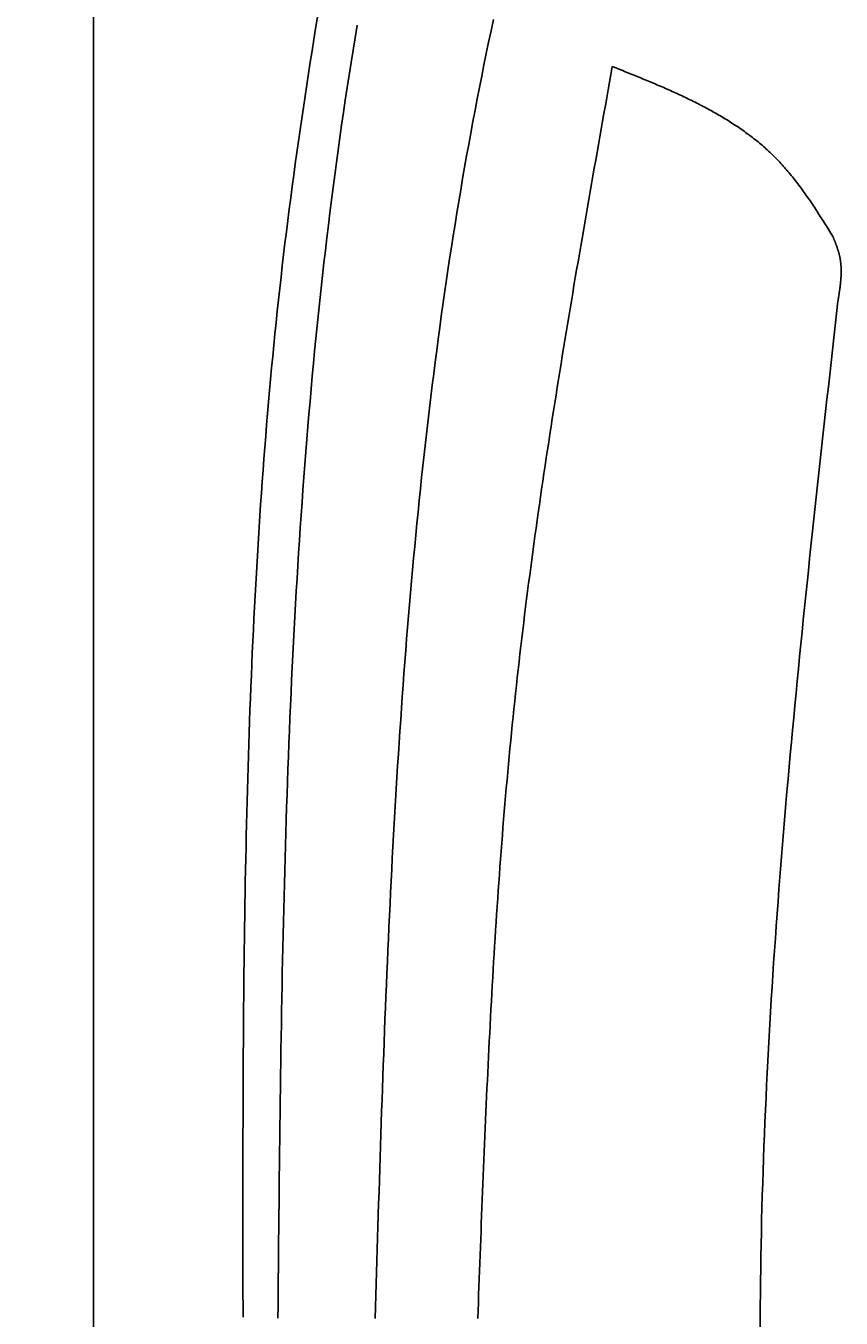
# Model space of a CAD drawing. Extents: x 715 to 7297, y 167 to 5810.
# Tile 10 of 92: x 1152 to 1389, y 1733 to 2109. Entities that reach past the tile are written whole.
import ezdxf

# ---------------------------------------------------------------- set-up
doc = ezdxf.new("R2010")
doc.units = 0
doc.layers.get('0').update_dxf_attribs({"linetype": 'CONTINUOUS'})
doc.layers.get('DEFPOINTS').update_dxf_attribs({"linetype": 'CONTINUOUS'})
doc.layers.add('4', color=3, linetype='CONTINUOUS')
doc.layers.add('CAR', color=10, linetype='CONTINUOUS')
doc.styles.get("Standard").update_dxf_attribs({"font": 'ISOCP.SHX'})
doc.dimstyles.get("Standard").update_dxf_attribs({"dimtxt": 2.5, "dimasz": 2.5, "dimexe": 1.25, "dimexo": 0.625, "dimtad": 1, "dimcen": 2.5, "dimazin": 3, "dimtfac": 1, "dimtmove": 0, "dimatfit": 3})

# ---------------------------------------------------------------- blocks, each defined once
blk = doc.blocks.new('PUNKT')
at = {"layer": '4', "color": 0, "linetype": 'BYBLOCK'}
blk.add_line((-0.5, 0), (-1, 0), dxfattribs=at)
at = {"layer": '4', "color": 0, "linetype": 'BYBLOCK', "const_width": 0.5}
blk.add_lwpolyline([(-0.25, 0, 1), (0.25, 0, 1)], format="xyb", close=True, dxfattribs=at)
blk = doc.blocks.new('*U18')
at = {"layer": '4', "color": 2}
blk.add_text('510', height=70, rotation=90, dxfattribs=at).set_placement((785.85, 2670.74))
blk = doc.blocks.new('*D4')
at = {"layer": '4'}
for p, q in [((1352.77, 5287.27), (775.85, 5287.27)), ((815.85, 227.27), (815.85, 5247.27)), ((1352.77, 187.27), (775.85, 187.27))]:
    blk.add_line(p, q, dxfattribs=at)
at = {"layer": 'DEFPOINTS', "color": 0}
for p in [(815.85, 5287.27), (1372.77, 5287.27), (1372.77, 187.27)]:
    blk.add_point(p, dxfattribs=at)
blk.add_blockref('*U18', (0, 0))
at = {"layer": '4', "xscale": 40, "yscale": 40, "zscale": 40}
for p, rotation in [((815.85, 5287.27), 90), ((815.85, 187.27), 270)]:
    blk.add_blockref('PUNKT', p, dxfattribs=dict(at, rotation=rotation))

msp = doc.modelspace()

# ---------------------------------------------------------------- linework, layer by layer
msp.add_line((1171.717, 282.271), (1171.717, 5192.271))
at = {"layer": 'CAR'}
for points in [[(1236.87, 2111.85, 0), (1236.33, 2108.56, 0), (1235.8, 2105.28, 0), (1235.28, 2102, 0), (1234.76, 2098.72, 0), (1234.25, 2095.43, 0), (1233.74, 2092.15, 0), (1233.24, 2088.86, 0), (1232.75, 2085.57, 0), (1232.27, 2082.29, 0), (1231.79, 2079, 0), (1231.32, 2075.71, 0), (1230.85, 2072.42, 0), (1230.4, 2069.13, 0), (1229.95, 2065.84, 0), (1229.5, 2062.55, 0), (1229.07, 2059.26, 0), (1228.64, 2055.96, 0), (1228.22, 2052.67, 0), (1227.81, 2049.38, 0), (1227.41, 2046.08, 0), (1227.02, 2042.78, 0), (1226.63, 2039.48, 0), (1226.25, 2036.19, 0), (1225.89, 2032.89, 0), (1225.53, 2029.59, 0), (1225.17, 2026.29, 0), (1224.83, 2022.98, 0), (1224.49, 2019.68, 0), (1224.16, 2016.38, 0), (1223.84, 2013.07, 0), (1223.53, 2009.77, 0), (1223.22, 2006.46, 0), (1222.92, 2003.16, 0), (1222.63, 1999.85, 0), (1222.35, 1996.54, 0), (1222.07, 1993.23, 0), (1221.8, 1989.92, 0), (1221.54, 1986.61, 0), (1221.29, 1983.3, 0), (1221.04, 1979.99, 0), (1220.79, 1976.67, 0), (1220.56, 1973.36, 0), (1220.33, 1970.05, 0), (1220.11, 1966.73, 0), (1219.89, 1963.41, 0), (1219.68, 1960.1, 0), (1219.48, 1956.78, 0), (1219.28, 1953.46, 0), (1219.09, 1950.15, 0), (1218.91, 1946.83, 0), (1218.73, 1943.51, 0), (1218.55, 1940.19, 0), (1218.39, 1936.87, 0), (1218.22, 1933.55, 0), (1218.07, 1930.22, 0), (1217.91, 1926.9, 0), (1217.77, 1923.58, 0), (1217.63, 1920.25, 0), (1217.49, 1916.93, 0), (1217.36, 1913.61, 0), (1217.23, 1910.28, 0), (1217.11, 1906.96, 0), (1217, 1903.63, 0), (1216.88, 1900.3, 0), (1216.78, 1896.98, 0), (1216.67, 1893.65, 0), (1216.57, 1890.32, 0), (1216.48, 1886.99, 0), (1216.39, 1883.66, 0), (1216.3, 1880.33, 0), (1216.22, 1877, 0), (1216.14, 1873.67, 0), (1216.07, 1870.34, 0), (1216, 1867.01, 0), (1215.93, 1863.68, 0), (1215.87, 1860.35, 0), (1215.81, 1857.02, 0), (1215.75, 1853.68, 0), (1215.7, 1850.35, 0), (1215.65, 1847.02, 0), (1215.6, 1843.68, 0), (1215.56, 1840.35, 0), (1215.52, 1837.02, 0), (1215.48, 1833.68, 0), (1215.45, 1830.35, 0), (1215.41, 1827.01, 0), (1215.38, 1823.68, 0), (1215.35, 1820.34, 0), (1215.33, 1817, 0), (1215.31, 1813.67, 0), (1215.29, 1810.33, 0), (1215.27, 1807, 0), (1215.25, 1803.66, 0), (1215.24, 1800.32, 0), (1215.22, 1796.99, 0), (1215.21, 1793.65, 0), (1215.2, 1790.31, 0), (1215.19, 1786.97, 0), (1215.19, 1783.64, 0), (1215.18, 1780.3, 0), (1215.18, 1776.96, 0), (1215.17, 1773.62, 0), (1215.17, 1770.28, 0), (1215.17, 1766.94, 0), (1215.17, 1763.61, 0), (1215.17, 1760.27, 0), (1215.17, 1756.93, 0), (1215.18, 1753.59, 0), (1215.18, 1750.25, 0), (1215.18, 1746.91, 0), (1215.19, 1743.57, 0), (1215.19, 1740.23, 0), (1215.2, 1736.89, 0), (1215.2, 1733.56, 0)], [(1225.35, 1733.33, 0), (1225.39, 1737.05, 0), (1225.42, 1740.77, 0), (1225.46, 1744.49, 0), (1225.49, 1748.21, 0), (1225.53, 1751.93, 0), (1225.56, 1755.65, 0), (1225.6, 1759.37, 0), (1225.63, 1763.09, 0), (1225.67, 1766.81, 0), (1225.71, 1770.53, 0), (1225.75, 1774.25, 0), (1225.79, 1777.97, 0), (1225.83, 1781.69, 0), (1225.88, 1785.41, 0), (1225.92, 1789.12, 0), (1225.97, 1792.84, 0), (1226.02, 1796.56, 0), (1226.07, 1800.28, 0), (1226.12, 1803.99, 0), (1226.18, 1807.71, 0), (1226.23, 1811.43, 0), (1226.29, 1815.14, 0), (1226.35, 1818.86, 0), (1226.42, 1822.57, 0), (1226.48, 1826.29, 0), (1226.55, 1830, 0), (1226.63, 1833.72, 0), (1226.7, 1837.43, 0), (1226.78, 1841.14, 0), (1226.86, 1844.85, 0), (1226.95, 1848.56, 0), (1227.04, 1852.28, 0), (1227.13, 1855.99, 0), (1227.23, 1859.7, 0), (1227.33, 1863.4, 0), (1227.43, 1867.11, 0), (1227.54, 1870.82, 0), (1227.65, 1874.53, 0), (1227.76, 1878.23, 0), (1227.89, 1881.94, 0), (1228.01, 1885.64, 0), (1228.14, 1889.35, 0), (1228.27, 1893.05, 0), (1228.41, 1896.75, 0), (1228.56, 1900.45, 0), (1228.7, 1904.16, 0), (1228.86, 1907.85, 0), (1229.02, 1911.55, 0), (1229.18, 1915.25, 0), (1229.35, 1918.95, 0), (1229.53, 1922.65, 0), (1229.71, 1926.34, 0), (1229.89, 1930.03, 0), (1230.09, 1933.73, 0), (1230.28, 1937.42, 0), (1230.49, 1941.11, 0), (1230.7, 1944.8, 0), (1230.92, 1948.49, 0), (1231.14, 1952.18, 0), (1231.37, 1955.86, 0), (1231.61, 1959.55, 0), (1231.85, 1963.23, 0), (1232.1, 1966.92, 0), (1232.36, 1970.6, 0), (1232.62, 1974.28, 0), (1232.9, 1977.96, 0), (1233.18, 1981.64, 0), (1233.46, 1985.32, 0), (1233.76, 1988.99, 0), (1234.06, 1992.67, 0), (1234.37, 1996.34, 0), (1234.69, 2000.01, 0), (1235.01, 2003.68, 0), (1235.34, 2007.35, 0), (1235.69, 2011.02, 0), (1236.04, 2014.69, 0), (1236.4, 2018.35, 0), (1236.76, 2022.01, 0), (1237.14, 2025.68, 0), (1237.52, 2029.34, 0), (1237.92, 2033, 0), (1238.32, 2036.65, 0), (1238.73, 2040.31, 0), (1239.15, 2043.96, 0), (1239.58, 2047.62, 0), (1240.02, 2051.27, 0), (1240.47, 2054.92, 0), (1240.93, 2058.57, 0), (1241.4, 2062.21, 0), (1241.88, 2065.86, 0), (1242.36, 2069.5, 0), (1242.86, 2073.14, 0), (1243.37, 2076.78, 0), (1243.89, 2080.42, 0), (1244.42, 2084.05, 0), (1244.96, 2087.69, 0), (1245.51, 2091.32, 0), (1246.07, 2094.95, 0), (1246.64, 2098.58, 0), (1247.23, 2102.21, 0), (1247.82, 2105.83, 0), (1248.43, 2109.45, 0)], [(1288.05, 2111.11, 0), (1287.35, 2107.82, 0), (1286.65, 2104.53, 0), (1285.96, 2101.24, 0), (1285.29, 2097.94, 0), (1284.62, 2094.64, 0), (1283.97, 2091.34, 0), (1283.32, 2088.03, 0), (1282.69, 2084.72, 0), (1282.06, 2081.41, 0), (1281.45, 2078.1, 0), (1280.84, 2074.79, 0), (1280.25, 2071.47, 0), (1279.66, 2068.15, 0), (1279.09, 2064.83, 0), (1278.52, 2061.5, 0), (1277.96, 2058.18, 0), (1277.41, 2054.85, 0), (1276.88, 2051.52, 0), (1276.35, 2048.19, 0), (1275.82, 2044.86, 0), (1275.31, 2041.52, 0), (1274.81, 2038.18, 0), (1274.32, 2034.85, 0), (1273.83, 2031.51, 0), (1273.35, 2028.16, 0), (1272.88, 2024.82, 0), (1272.42, 2021.48, 0), (1271.97, 2018.13, 0), (1271.53, 2014.79, 0), (1271.09, 2011.44, 0), (1270.66, 2008.09, 0), (1270.24, 2004.74, 0), (1269.83, 2001.39, 0), (1269.42, 1998.04, 0), (1269.03, 1994.68, 0), (1268.64, 1991.33, 0), (1268.26, 1987.97, 0), (1267.88, 1984.62, 0), (1267.51, 1981.26, 0), (1267.15, 1977.91, 0), (1266.8, 1974.55, 0), (1266.45, 1971.19, 0), (1266.11, 1967.84, 0), (1265.78, 1964.48, 0), (1265.45, 1961.12, 0), (1265.13, 1957.76, 0), (1264.82, 1954.4, 0), (1264.51, 1951.05, 0), (1264.21, 1947.69, 0), (1263.92, 1944.33, 0), (1263.63, 1940.97, 0), (1263.35, 1937.61, 0), (1263.07, 1934.25, 0), (1262.8, 1930.9, 0), (1262.53, 1927.54, 0), (1262.27, 1924.18, 0), (1262.02, 1920.83, 0), (1261.77, 1917.47, 0), (1261.53, 1914.11, 0), (1261.29, 1910.76, 0), (1261.06, 1907.4, 0), (1260.83, 1904.05, 0), (1260.61, 1900.69, 0), (1260.39, 1897.34, 0), (1260.18, 1893.98, 0), (1259.97, 1890.63, 0), (1259.77, 1887.28, 0), (1259.57, 1883.92, 0), (1259.37, 1880.57, 0), (1259.18, 1877.22, 0), (1259, 1873.87, 0), (1258.81, 1870.51, 0), (1258.63, 1867.16, 0), (1258.46, 1863.81, 0), (1258.29, 1860.46, 0), (1258.12, 1857.11, 0), (1257.96, 1853.76, 0), (1257.8, 1850.41, 0), (1257.64, 1847.05, 0), (1257.49, 1843.7, 0), (1257.34, 1840.35, 0), (1257.19, 1837, 0), (1257.05, 1833.65, 0), (1256.91, 1830.3, 0), (1256.77, 1826.95, 0), (1256.63, 1823.61, 0), (1256.5, 1820.26, 0), (1256.37, 1816.91, 0), (1256.24, 1813.56, 0), (1256.12, 1810.21, 0), (1255.99, 1806.86, 0), (1255.87, 1803.51, 0), (1255.75, 1800.16, 0), (1255.64, 1796.82, 0), (1255.52, 1793.47, 0), (1255.41, 1790.12, 0), (1255.3, 1786.77, 0), (1255.19, 1783.42, 0), (1255.08, 1780.08, 0), (1254.97, 1776.73, 0), (1254.86, 1773.38, 0), (1254.76, 1770.03, 0), (1254.65, 1766.69, 0), (1254.55, 1763.34, 0), (1254.45, 1759.99, 0), (1254.35, 1756.64, 0), (1254.25, 1753.3, 0), (1254.15, 1749.95, 0), (1254.05, 1746.6, 0), (1253.95, 1743.26, 0), (1253.85, 1739.91, 0), (1253.75, 1736.56, 0), (1253.65, 1733.21, 0)], [(1322.62, 2097.46, 0), (1322.22, 2095.18, 0), (1321.82, 2092.91, 0), (1321.41, 2090.63, 0), (1321.01, 2088.36, 0), (1320.6, 2086.09, 0), (1320.2, 2083.81, 0), (1319.79, 2081.54, 0), (1319.39, 2079.26, 0), (1318.99, 2076.99, 0), (1318.59, 2074.71, 0), (1318.18, 2072.44, 0), (1317.78, 2070.17, 0), (1317.38, 2067.89, 0), (1316.98, 2065.62, 0), (1316.58, 2063.34, 0), (1316.18, 2061.07, 0), (1315.79, 2058.79, 0), (1315.39, 2056.52, 0), (1314.99, 2054.24, 0), (1314.6, 2051.97, 0), (1314.2, 2049.69, 0), (1313.81, 2047.42, 0), (1313.42, 2045.14, 0), (1313.03, 2042.86, 0), (1312.64, 2040.59, 0), (1312.25, 2038.31, 0), (1311.86, 2036.04, 0), (1311.47, 2033.76, 0), (1311.09, 2031.48, 0), (1310.71, 2029.21, 0), (1310.32, 2026.93, 0), (1309.94, 2024.66, 0), (1309.57, 2022.38, 0), (1309.19, 2020.1, 0), (1308.81, 2017.82, 0), (1308.44, 2015.55, 0), (1308.07, 2013.27, 0), (1307.7, 2010.99, 0), (1307.33, 2008.71, 0), (1306.96, 2006.43, 0), (1306.6, 2004.16, 0), (1306.24, 2001.88, 0), (1305.88, 1999.6, 0), (1305.52, 1997.32, 0), (1305.16, 1995.04, 0), (1304.81, 1992.76, 0), (1304.46, 1990.48, 0), (1304.11, 1988.2, 0), (1303.76, 1985.92, 0), (1303.42, 1983.64, 0), (1303.08, 1981.36, 0), (1302.74, 1979.08, 0), (1302.4, 1976.8, 0), (1302.07, 1974.51, 0), (1301.74, 1972.23, 0), (1301.41, 1969.95, 0), (1301.08, 1967.67, 0), (1300.76, 1965.38, 0), (1300.44, 1963.1, 0), (1300.12, 1960.82, 0), (1299.81, 1958.53, 0), (1299.5, 1956.25, 0), (1299.19, 1953.97, 0), (1298.88, 1951.68, 0), (1298.58, 1949.4, 0), (1298.28, 1947.11, 0), (1297.99, 1944.82, 0), (1297.7, 1942.54, 0), (1297.41, 1940.25, 0), (1297.12, 1937.97, 0), (1296.84, 1935.68, 0), (1296.56, 1933.39, 0), (1296.29, 1931.1, 0), (1296.01, 1928.81, 0), (1295.75, 1926.53, 0), (1295.48, 1924.24, 0), (1295.22, 1921.95, 0), (1294.97, 1919.66, 0), (1294.71, 1917.37, 0), (1294.47, 1915.08, 0), (1294.22, 1912.78, 0), (1293.98, 1910.49, 0), (1293.74, 1908.2, 0), (1293.51, 1905.91, 0), (1293.28, 1903.62, 0), (1293.06, 1901.32, 0), (1292.84, 1899.03, 0), (1292.62, 1896.73, 0), (1292.41, 1894.44, 0), (1292.2, 1892.14, 0), (1291.99, 1889.85, 0), (1291.79, 1887.55, 0), (1291.59, 1885.26, 0), (1291.39, 1882.96, 0), (1291.2, 1880.66, 0), (1291.01, 1878.37, 0), (1290.82, 1876.07, 0), (1290.64, 1873.77, 0), (1290.46, 1871.47, 0), (1290.28, 1869.18, 0), (1290.11, 1866.88, 0), (1289.94, 1864.58, 0), (1289.77, 1862.28, 0), (1289.6, 1859.98, 0), (1289.44, 1857.68, 0), (1289.28, 1855.38, 0), (1289.13, 1853.08, 0), (1288.97, 1850.78, 0), (1288.82, 1848.48, 0), (1288.67, 1846.18, 0), (1288.53, 1843.87, 0), (1288.38, 1841.57, 0), (1288.24, 1839.27, 0), (1288.1, 1836.97, 0), (1287.97, 1834.66, 0), (1287.83, 1832.36, 0), (1287.7, 1830.06, 0), (1287.57, 1827.75, 0), (1287.44, 1825.45, 0), (1287.32, 1823.15, 0), (1287.19, 1820.84, 0), (1287.07, 1818.54, 0), (1286.95, 1816.23, 0), (1286.83, 1813.93, 0), (1286.72, 1811.62, 0), (1286.6, 1809.32, 0), (1286.49, 1807.01, 0), (1286.38, 1804.71, 0), (1286.27, 1802.4, 0), (1286.16, 1800.1, 0), (1286.06, 1797.79, 0), (1285.95, 1795.49, 0), (1285.85, 1793.18, 0), (1285.75, 1790.87, 0), (1285.65, 1788.57, 0), (1285.55, 1786.26, 0), (1285.45, 1783.95, 0), (1285.35, 1781.65, 0), (1285.25, 1779.34, 0), (1285.16, 1777.03, 0), (1285.07, 1774.73, 0), (1284.97, 1772.42, 0), (1284.88, 1770.11, 0), (1284.79, 1767.8, 0), (1284.7, 1765.5, 0), (1284.61, 1763.19, 0), (1284.52, 1760.88, 0), (1284.43, 1758.57, 0), (1284.34, 1756.26, 0), (1284.25, 1753.96, 0), (1284.17, 1751.65, 0), (1284.08, 1749.34, 0), (1283.99, 1747.03, 0), (1283.91, 1744.72, 0), (1283.82, 1742.42, 0), (1283.74, 1740.11, 0), (1283.65, 1737.8, 0), (1283.57, 1735.49, 0), (1283.48, 1733.18, 0)], [(1322.62, 2097.46, 0), (1323.13, 2097.26, 0), (1323.63, 2097.06, 0), (1324.13, 2096.86, 0), (1324.63, 2096.65, 0), (1325.13, 2096.45, 0), (1325.64, 2096.25, 0), (1326.14, 2096.05, 0), (1326.64, 2095.85, 0), (1327.14, 2095.65, 0), (1327.64, 2095.45, 0), (1328.14, 2095.24, 0), (1328.64, 2095.04, 0), (1329.14, 2094.84, 0), (1329.64, 2094.64, 0), (1330.14, 2094.43, 0), (1330.64, 2094.23, 0), (1331.14, 2094.02, 0), (1331.64, 2093.82, 0), (1332.13, 2093.61, 0), (1332.63, 2093.41, 0), (1333.13, 2093.2, 0), (1333.62, 2092.99, 0), (1334.12, 2092.78, 0), (1334.61, 2092.58, 0), (1335.11, 2092.37, 0), (1335.6, 2092.16, 0), (1336.09, 2091.94, 0), (1336.59, 2091.73, 0), (1337.08, 2091.52, 0), (1337.57, 2091.31, 0), (1338.06, 2091.09, 0), (1338.55, 2090.88, 0), (1339.04, 2090.66, 0), (1339.52, 2090.44, 0), (1340.01, 2090.23, 0), (1340.5, 2090.01, 0), (1340.98, 2089.79, 0), (1341.46, 2089.57, 0), (1341.95, 2089.34, 0), (1342.43, 2089.12, 0), (1342.91, 2088.89, 0), (1343.39, 2088.67, 0), (1343.87, 2088.44, 0), (1344.34, 2088.21, 0), (1344.82, 2087.98, 0), (1345.29, 2087.75, 0), (1345.77, 2087.52, 0), (1346.24, 2087.29, 0), (1346.71, 2087.05, 0), (1347.18, 2086.81, 0), (1347.65, 2086.58, 0), (1348.12, 2086.34, 0), (1348.58, 2086.1, 0), (1349.05, 2085.85, 0), (1349.51, 2085.61, 0), (1349.97, 2085.36, 0), (1350.43, 2085.12, 0), (1350.89, 2084.87, 0), (1351.35, 2084.62, 0), (1351.8, 2084.36, 0), (1352.26, 2084.11, 0), (1352.71, 2083.85, 0), (1353.16, 2083.59, 0), (1353.61, 2083.33, 0), (1354.06, 2083.07, 0), (1354.5, 2082.81, 0), (1354.95, 2082.54, 0), (1355.39, 2082.28, 0), (1355.83, 2082.01, 0), (1356.27, 2081.73, 0), (1356.7, 2081.46, 0), (1357.14, 2081.18, 0), (1357.57, 2080.91, 0), (1358, 2080.63, 0), (1358.43, 2080.34, 0), (1358.86, 2080.06, 0), (1359.28, 2079.77, 0), (1359.71, 2079.48, 0), (1360.13, 2079.19, 0), (1360.55, 2078.9, 0), (1360.96, 2078.6, 0), (1361.38, 2078.3, 0), (1361.79, 2078, 0), (1362.2, 2077.7, 0), (1362.61, 2077.4, 0), (1363.01, 2077.09, 0), (1363.42, 2076.78, 0), (1363.82, 2076.46, 0), (1364.22, 2076.15, 0), (1364.62, 2075.83, 0), (1365.01, 2075.51, 0), (1365.4, 2075.18, 0), (1365.79, 2074.86, 0), (1366.18, 2074.53, 0), (1366.56, 2074.2, 0), (1366.94, 2073.86, 0), (1367.32, 2073.52, 0), (1367.7, 2073.18, 0), (1368.08, 2072.84, 0), (1368.45, 2072.49, 0), (1368.82, 2072.14, 0), (1369.18, 2071.79, 0), (1369.55, 2071.44, 0), (1369.91, 2071.08, 0), (1370.27, 2070.72, 0), (1370.62, 2070.35, 0), (1370.98, 2069.99, 0), (1371.33, 2069.62, 0), (1371.67, 2069.24, 0), (1372.02, 2068.87, 0), (1372.36, 2068.49, 0), (1372.7, 2068.1, 0), (1373.04, 2067.72, 0), (1373.37, 2067.33, 0), (1373.7, 2066.94, 0), (1374.03, 2066.55, 0), (1374.36, 2066.15, 0), (1374.69, 2065.75, 0), (1375.01, 2065.35, 0), (1375.33, 2064.95, 0), (1375.65, 2064.55, 0), (1375.97, 2064.14, 0), (1376.28, 2063.73, 0), (1376.6, 2063.32, 0), (1376.91, 2062.9, 0), (1377.22, 2062.49, 0), (1377.52, 2062.07, 0), (1377.83, 2061.65, 0), (1378.14, 2061.23, 0), (1378.44, 2060.81, 0), (1378.74, 2060.38, 0), (1379.04, 2059.95, 0), (1379.34, 2059.53, 0), (1379.64, 2059.1, 0), (1379.93, 2058.67, 0), (1380.23, 2058.23, 0), (1380.52, 2057.8, 0), (1380.81, 2057.36, 0), (1381.1, 2056.93, 0), (1381.39, 2056.49, 0), (1381.68, 2056.05, 0), (1381.97, 2055.61, 0), (1382.26, 2055.17, 0), (1382.54, 2054.73, 0), (1382.83, 2054.29, 0), (1383.11, 2053.84, 0), (1383.4, 2053.4, 0), (1383.68, 2052.95, 0), (1383.96, 2052.51, 0), (1384.25, 2052.06, 0), (1384.53, 2051.61, 0), (1384.81, 2051.17, 0), (1385.09, 2050.72, 0), (1385.37, 2050.27, 0), (1385.65, 2049.82, 0), (1385.93, 2049.37, 0), (1386.21, 2048.93, 0), (1386.49, 2048.48, 0), (1386.77, 2048.03, 0)], [(1386.77, 2048.03, 0), (1386.82, 2047.91, 0), (1386.86, 2047.8, 0), (1386.91, 2047.69, 0), (1386.96, 2047.57, 0), (1387, 2047.46, 0), (1387.05, 2047.35, 0), (1387.09, 2047.23, 0), (1387.14, 2047.12, 0), (1387.18, 2047.01, 0), (1387.23, 2046.89, 0), (1387.27, 2046.78, 0), (1387.32, 2046.67, 0), (1387.36, 2046.55, 0), (1387.41, 2046.44, 0), (1387.45, 2046.33, 0), (1387.49, 2046.21, 0), (1387.54, 2046.1, 0), (1387.58, 2045.99, 0), (1387.62, 2045.87, 0), (1387.67, 2045.76, 0), (1387.71, 2045.65, 0), (1387.75, 2045.53, 0), (1387.79, 2045.42, 0), (1387.83, 2045.3, 0), (1387.88, 2045.19, 0), (1387.92, 2045.08, 0), (1387.96, 2044.96, 0), (1388, 2044.85, 0), (1388.04, 2044.73, 0), (1388.07, 2044.62, 0), (1388.11, 2044.5, 0), (1388.15, 2044.39, 0), (1388.19, 2044.28, 0), (1388.22, 2044.16, 0), (1388.26, 2044.05, 0), (1388.3, 2043.93, 0), (1388.33, 2043.82, 0), (1388.37, 2043.7, 0), (1388.4, 2043.59, 0), (1388.43, 2043.47, 0), (1388.47, 2043.36, 0), (1388.5, 2043.24, 0), (1388.53, 2043.13, 0), (1388.56, 2043.01, 0), (1388.59, 2042.9, 0), (1388.62, 2042.78, 0), (1388.65, 2042.66, 0), (1388.68, 2042.55, 0), (1388.7, 2042.43, 0), (1388.73, 2042.32, 0), (1388.75, 2042.2, 0), (1388.78, 2042.08, 0), (1388.8, 2041.97, 0), (1388.83, 2041.85, 0), (1388.85, 2041.73, 0), (1388.87, 2041.62, 0), (1388.89, 2041.5, 0), (1388.91, 2041.38, 0), (1388.93, 2041.27, 0), (1388.95, 2041.15, 0), (1388.96, 2041.03, 0), (1388.98, 2040.91, 0), (1389, 2040.8, 0), (1389.01, 2040.68, 0), (1389.03, 2040.56, 0), (1389.04, 2040.44, 0), (1389.05, 2040.33, 0), (1389.07, 2040.21, 0), (1389.08, 2040.09, 0), (1389.09, 2039.97, 0), (1389.1, 2039.85, 0), (1389.11, 2039.73, 0), (1389.12, 2039.62, 0), (1389.13, 2039.5, 0), (1389.14, 2039.38, 0), (1389.14, 2039.26, 0), (1389.15, 2039.14, 0), (1389.15, 2039.02, 0), (1389.16, 2038.9, 0), (1389.16, 2038.78, 0), (1389.17, 2038.66, 0), (1389.17, 2038.54, 0), (1389.18, 2038.42, 0), (1389.18, 2038.31, 0), (1389.18, 2038.19, 0), (1389.18, 2038.07, 0), (1389.18, 2037.95, 0), (1389.18, 2037.83, 0), (1389.18, 2037.71, 0), (1389.18, 2037.59, 0), (1389.18, 2037.47, 0), (1389.18, 2037.35, 0), (1389.17, 2037.23, 0), (1389.17, 2037.11, 0), (1389.17, 2036.99, 0), (1389.16, 2036.86, 0), (1389.16, 2036.74, 0), (1389.15, 2036.62, 0), (1389.15, 2036.5, 0), (1389.14, 2036.38, 0), (1389.14, 2036.26, 0), (1389.13, 2036.14, 0), (1389.12, 2036.02, 0), (1389.11, 2035.9, 0), (1389.11, 2035.78, 0), (1389.1, 2035.66, 0), (1389.09, 2035.54, 0), (1389.08, 2035.41, 0), (1389.07, 2035.29, 0), (1389.06, 2035.17, 0), (1389.05, 2035.05, 0), (1389.04, 2034.93, 0), (1389.03, 2034.81, 0), (1389.02, 2034.69, 0), (1389, 2034.56, 0), (1388.99, 2034.44, 0), (1388.98, 2034.32, 0), (1388.97, 2034.2, 0), (1388.95, 2034.08, 0), (1388.94, 2033.95, 0), (1388.93, 2033.83, 0), (1388.91, 2033.71, 0), (1388.9, 2033.59, 0), (1388.88, 2033.47, 0), (1388.87, 2033.35, 0), (1388.85, 2033.22, 0), (1388.84, 2033.1, 0), (1388.82, 2032.98, 0), (1388.81, 2032.86, 0), (1388.79, 2032.73, 0), (1388.77, 2032.61, 0), (1388.76, 2032.49, 0), (1388.74, 2032.37, 0), (1388.72, 2032.25, 0), (1388.71, 2032.12, 0), (1388.69, 2032, 0), (1388.67, 2031.88, 0), (1388.65, 2031.76, 0), (1388.64, 2031.63, 0), (1388.62, 2031.51, 0), (1388.6, 2031.39, 0), (1388.58, 2031.27, 0), (1388.56, 2031.14, 0), (1388.54, 2031.02, 0), (1388.53, 2030.9, 0), (1388.51, 2030.78, 0), (1388.49, 2030.65, 0), (1388.47, 2030.53, 0), (1388.45, 2030.41, 0), (1388.43, 2030.28, 0), (1388.41, 2030.16, 0), (1388.39, 2030.04, 0), (1388.37, 2029.92, 0), (1388.35, 2029.79, 0), (1388.34, 2029.67, 0), (1388.32, 2029.55, 0), (1388.3, 2029.43, 0), (1388.28, 2029.3, 0), (1388.26, 2029.18, 0)], [(1365.63, 1729.8, 0), (1365.64, 1733.36, 0), (1365.66, 1736.92, 0), (1365.69, 1740.48, 0), (1365.73, 1744.04, 0), (1365.78, 1747.6, 0), (1365.84, 1751.17, 0), (1365.9, 1754.73, 0), (1365.98, 1758.29, 0), (1366.06, 1761.85, 0), (1366.15, 1765.41, 0), (1366.25, 1768.98, 0), (1366.36, 1772.54, 0), (1366.47, 1776.1, 0), (1366.6, 1779.66, 0), (1366.73, 1783.23, 0), (1366.87, 1786.79, 0), (1367.01, 1790.35, 0), (1367.17, 1793.91, 0), (1367.33, 1797.48, 0), (1367.5, 1801.04, 0), (1367.67, 1804.6, 0), (1367.85, 1808.17, 0), (1368.04, 1811.73, 0), (1368.24, 1815.29, 0), (1368.44, 1818.86, 0), (1368.65, 1822.42, 0), (1368.87, 1825.98, 0), (1369.09, 1829.55, 0), (1369.32, 1833.11, 0), (1369.55, 1836.67, 0), (1369.8, 1840.24, 0), (1370.04, 1843.8, 0), (1370.29, 1847.36, 0), (1370.55, 1850.93, 0), (1370.82, 1854.49, 0), (1371.09, 1858.06, 0), (1371.36, 1861.62, 0), (1371.64, 1865.19, 0), (1371.93, 1868.75, 0), (1372.22, 1872.31, 0), (1372.51, 1875.88, 0), (1372.81, 1879.44, 0), (1373.12, 1883.01, 0), (1373.42, 1886.57, 0), (1373.74, 1890.14, 0), (1374.06, 1893.7, 0), (1374.38, 1897.27, 0), (1374.7, 1900.83, 0), (1375.03, 1904.4, 0), (1375.37, 1907.96, 0), (1375.71, 1911.52, 0), (1376.05, 1915.09, 0), (1376.39, 1918.65, 0), (1376.74, 1922.22, 0), (1377.09, 1925.78, 0), (1377.45, 1929.35, 0), (1377.81, 1932.91, 0), (1378.17, 1936.48, 0), (1378.53, 1940.05, 0), (1378.9, 1943.61, 0), (1379.27, 1947.18, 0), (1379.64, 1950.74, 0), (1380.02, 1954.31, 0), (1380.39, 1957.87, 0), (1380.77, 1961.44, 0), (1381.16, 1965, 0), (1381.54, 1968.57, 0), (1381.92, 1972.13, 0), (1382.31, 1975.7, 0), (1382.7, 1979.26, 0), (1383.09, 1982.83, 0), (1383.48, 1986.39, 0), (1383.88, 1989.96, 0), (1384.27, 1993.53, 0), (1384.67, 1997.09, 0), (1385.06, 2000.66, 0), (1385.46, 2004.22, 0), (1385.86, 2007.79, 0), (1386.26, 2011.35, 0), (1386.66, 2014.92, 0), (1387.06, 2018.48, 0), (1387.46, 2022.05, 0), (1387.86, 2025.62, 0), (1388.26, 2029.18, 0)]]:
    msp.add_polyline3d(points, dxfattribs=at)

# ---------------------------------------------------------------- dimensions: what is measured, and where the dimension line sits
at = {"layer": '4'}
dim = msp.add_linear_dim(base=(815.852, 5287.271), p1=(1372.775, 187.271), p2=(1372.775, 5287.271), angle=90, dimstyle='Standard', dxfattribs=at)
dim.commit()
dim.dimension.update_dxf_attribs({"geometry": '*D4', "text_midpoint": (750.852, 2737.271)})

doc.saveas('drawing.dxf')
